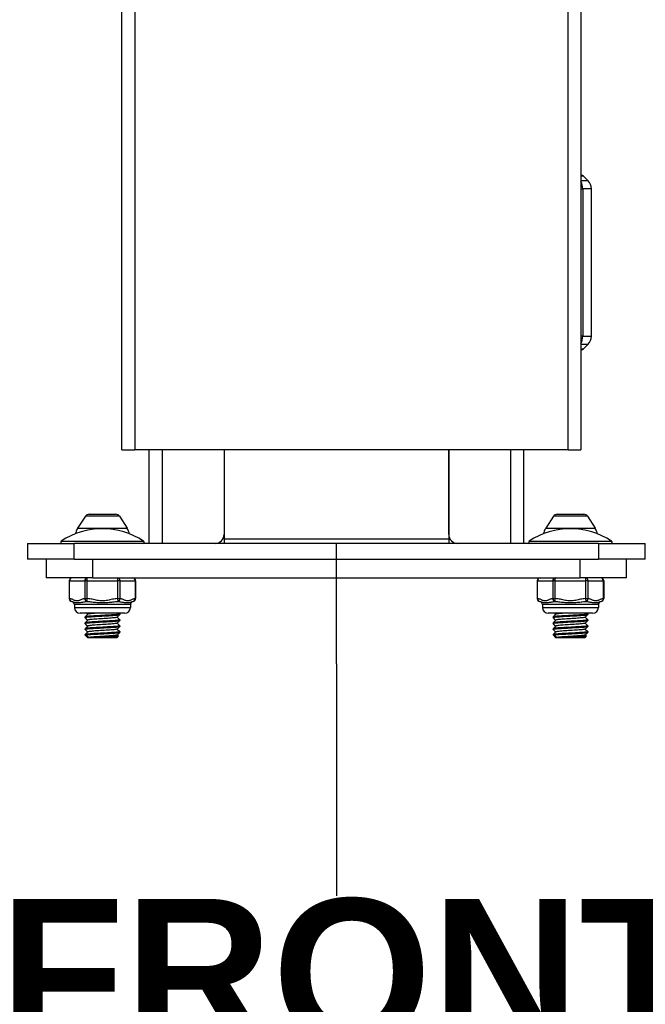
# Model space of a CAD drawing. Header units: inches. Extents: x 0 to 186, y -11 to 121.
# Tile 14 of 93: x 85.73 to 91.44, y 26.81 to 35.79. Entities that reach past the tile are written whole.
import ezdxf

# ---------------------------------------------------------------- set-up
doc = ezdxf.new("R2010")
doc.units = ezdxf.units.IN
doc.header["$LTSCALE"] = 11.141211
doc.header["$MEASUREMENT"] = 0
for name, color, linetype, lineweight in [('Symbols(ANSI)', 7, 'Continuous', 25), ('Visible Edges(ANSI)', 7, 'Continuous', 25), ('Visible Tangent Edges(ANSI)', 7, 'Continuous', 25)]:
    doc.layers.add(name, color=color, linetype=linetype, lineweight=lineweight)
doc.styles.add('Dimension-ANSI', font='arialbd.ttf')

# ---------------------------------------------------------------- blocks, each defined once
blk = doc.blocks.new('Datum Identifier1')
at = {"layer": 'Symbols(ANSI)', "color": 7, "linetype": 'Continuous', "lineweight": 25}
for p, q in [((7.9543, 2.68507), (7.9543, 2.7835)), ((7.9543, 2.68507), (7.9543, 2.67896)), ((7.9543, 2.67896), (7.9543, 2.49491))]:
    blk.add_line(p, q, dxfattribs=at)
at = {"layer": 'Symbols(ANSI)', "color": 7, "insert": (7.67841, 2.37088), "char_height": 0.12, "attachment_point": 7, "style": 'Dimension-ANSI'}
blk.add_mtext('FRONT', dxfattribs=at)

msp = doc.modelspace()

# ---------------------------------------------------------------- linework, layer by layer
at = {"layer": 'Visible Edges(ANSI)'}
for p, q in [((86.6628, 31.8655), (86.6628, 95.2312)), ((90.8508, 95.2312), (90.8508, 31.8655)), ((90.8508, 34.3697), (90.8546, 34.3697)), ((90.8737, 34.3618), (90.915, 34.3205)), ((90.9465, 32.9026), (90.9465, 34.2444)), ((90.8546, 32.7774), (90.8508, 32.7774)), ((90.8737, 32.7852), (90.915, 32.8265)), ((86.6628, 31.8655), (86.7804, 31.8655)), ((90.7333, 31.8655), (86.7804, 31.8655)), ((86.9125, 31.0116), (86.9125, 31.8655)), ((87.5957, 31.8655), (87.5957, 31.0935)), ((87.5957, 31.8655), (87.5957, 31.0539)), ((89.6453, 31.0935), (89.6453, 31.8655)), ((89.6453, 31.8655), (89.6453, 31.0539)), ((90.3284, 31.8655), (90.3284, 31.0116)), ((90.7333, 31.8655), (90.8508, 31.8655)), ((86.33, 31.2591), (86.2597, 31.1493)), ((86.3645, 31.278), (86.6066, 31.278)), ((86.6411, 31.2591), (86.7114, 31.1493)), ((90.5999, 31.2591), (90.5296, 31.1493)), ((90.6344, 31.278), (90.8765, 31.278)), ((90.911, 31.2591), (90.9813, 31.1493)), ((85.8023, 31.0116), (86.2286, 31.0116)), ((85.8023, 31.0116), (85.8023, 30.8681)), ((91.0123, 31.0116), (86.2286, 31.0116)), ((87.5957, 31.0539), (87.5957, 31.0116)), ((89.6453, 31.0539), (89.6453, 31.0116)), ((91.0123, 31.0116), (91.4386, 31.0116)), ((91.4386, 30.8681), (91.4386, 31.0116)), ((86.2286, 30.8681), (85.8023, 30.8681)), ((85.9731, 30.8681), (85.9731, 30.6973)), ((86.2286, 30.8681), (91.0123, 30.8681)), ((91.4386, 30.8681), (91.0123, 30.8681)), ((91.2678, 30.6973), (91.2678, 30.8681)), ((86.3994, 30.6973), (85.9731, 30.6973)), ((86.1822, 30.6704), (86.1822, 30.5087)), ((86.3994, 30.6973), (90.8415, 30.6973)), ((86.7888, 30.6704), (86.7888, 30.5087)), ((90.4521, 30.6704), (90.4521, 30.5087)), ((91.2678, 30.6973), (90.8415, 30.6973)), ((91.0588, 30.6704), (91.0588, 30.5087)), ((86.23, 30.4552), (86.23, 30.4283)), ((86.741, 30.4552), (86.741, 30.4283)), ((90.4999, 30.4552), (90.4999, 30.4283)), ((91.011, 30.4552), (91.011, 30.4283)), ((86.6872, 30.3745), (86.2838, 30.3745)), ((86.3271, 30.3418), (86.3513, 30.3661)), ((86.3508, 30.3655), (86.3418, 30.3745)), ((86.644, 30.3623), (86.6197, 30.3381)), ((86.6382, 30.3745), (86.644, 30.3687)), ((86.6442, 30.3682), (86.6442, 30.3628)), ((90.9572, 30.3745), (90.5537, 30.3745)), ((90.597, 30.3418), (90.6212, 30.3661)), ((90.6207, 30.3655), (90.6117, 30.3745)), ((90.9139, 30.3623), (90.8897, 30.3381)), ((90.9081, 30.3745), (90.9139, 30.3687)), ((90.9141, 30.3682), (90.9141, 30.3628)), ((86.3268, 30.3413), (86.3268, 30.3359)), ((86.3268, 30.2875), (86.3268, 30.2821)), ((86.3508, 30.3117), (86.3271, 30.3354)), ((86.3271, 30.2879), (86.3513, 30.3122)), ((86.3508, 30.2578), (86.3271, 30.2816)), ((86.644, 30.3085), (86.6197, 30.2842)), ((86.6203, 30.3386), (86.644, 30.3149)), ((86.6203, 30.2848), (86.644, 30.261)), ((86.6442, 30.3144), (86.6442, 30.309)), ((90.5967, 30.3413), (90.5967, 30.3359)), ((90.5967, 30.2875), (90.5967, 30.2821)), ((90.6207, 30.3117), (90.597, 30.3354)), ((90.597, 30.2879), (90.6212, 30.3122)), ((90.6207, 30.2578), (90.597, 30.2816)), ((90.9139, 30.3085), (90.8897, 30.2842)), ((90.8902, 30.3386), (90.9139, 30.3149)), ((90.8902, 30.2848), (90.9139, 30.261)), ((90.9141, 30.3144), (90.9141, 30.309)), ((86.3268, 30.2336), (86.3268, 30.2282)), ((86.3268, 30.1798), (86.3268, 30.1777)), ((86.3268, 30.1777), (86.3389, 30.1777)), ((86.3537, 30.1509), (86.3268, 30.1777)), ((86.3271, 30.2341), (86.3513, 30.2584)), ((86.3508, 30.204), (86.3271, 30.2278)), ((86.3271, 30.1803), (86.3513, 30.2046)), ((86.3613, 30.1535), (86.3389, 30.1777)), ((86.644, 30.2547), (86.6197, 30.2304)), ((86.644, 30.2008), (86.6197, 30.1765)), ((86.6203, 30.2309), (86.644, 30.2072)), ((86.6203, 30.1771), (86.6318, 30.1656)), ((86.6442, 30.2606), (86.6442, 30.2551)), ((86.6442, 30.2067), (86.6442, 30.2013)), ((90.5967, 30.2336), (90.5967, 30.2282)), ((90.5967, 30.1798), (90.5967, 30.1777)), ((90.5967, 30.1777), (90.6088, 30.1777)), ((90.6236, 30.1509), (90.5967, 30.1777)), ((90.597, 30.2341), (90.6212, 30.2584)), ((90.6207, 30.204), (90.597, 30.2278)), ((90.597, 30.1803), (90.6212, 30.2046)), ((90.6312, 30.1535), (90.6088, 30.1777)), ((90.9139, 30.2547), (90.8897, 30.2304)), ((90.9139, 30.2008), (90.8897, 30.1765)), ((90.8902, 30.2309), (90.9139, 30.2072)), ((90.8902, 30.1771), (90.9017, 30.1656)), ((90.9141, 30.2606), (90.9141, 30.2551)), ((90.9141, 30.2067), (90.9141, 30.2013)), ((86.6173, 30.1509), (86.3537, 30.1509)), ((86.6173, 30.1509), (86.6318, 30.1653)), ((90.8872, 30.1509), (90.6236, 30.1509)), ((90.8872, 30.1509), (90.9017, 30.1653))]:
    msp.add_line(p, q, dxfattribs=at)
at = {"layer": 'Visible Edges(ANSI)', "flags": 128}
for points in [[(86.6435, 30.3687), (86.6433, 30.3675), (86.6404, 30.3664), (86.6348, 30.3653), (86.6264, 30.3641), (86.6154, 30.363), (86.602, 30.3618), (86.5866, 30.3607), (86.5695, 30.3596), (86.551, 30.3584), (86.5313, 30.3573), (86.5108, 30.3561), (86.4898, 30.355), (86.4688, 30.3539), (86.448, 30.3527), (86.4279, 30.3516), (86.4088, 30.3504), (86.3911, 30.3493), (86.3749, 30.3482), (86.3607, 30.347), (86.3489, 30.3459), (86.3395, 30.3447), (86.3328, 30.3436), (86.3287, 30.3424), (86.3272, 30.3413)], [(86.3272, 30.3354), (86.3273, 30.3366), (86.3305, 30.3377), (86.3364, 30.3388), (86.345, 30.34), (86.356, 30.3411), (86.3692, 30.3423), (86.3844, 30.3434), (86.4013, 30.3446), (86.4199, 30.3457), (86.4396, 30.3468), (86.4602, 30.348), (86.4812, 30.3491), (86.5023, 30.3503), (86.5231, 30.3514), (86.5432, 30.3525), (86.5624, 30.3537), (86.5801, 30.3548), (86.5961, 30.356), (86.61, 30.3571), (86.6218, 30.3582), (86.6313, 30.3594), (86.6383, 30.3605), (86.6426, 30.3617), (86.6442, 30.3628)], [(86.4189, 30.3745), (86.4141, 30.3742), (86.4095, 30.3738), (86.405, 30.3735), (86.4006, 30.3731), (86.3964, 30.3728), (86.3923, 30.3724), (86.3884, 30.3721), (86.3846, 30.3717), (86.3811, 30.3714), (86.3777, 30.371), (86.3745, 30.3706), (86.3715, 30.3703), (86.3686, 30.3699), (86.366, 30.3696), (86.3636, 30.3692), (86.3614, 30.3689), (86.3594, 30.3685), (86.3576, 30.3682), (86.356, 30.3678), (86.3546, 30.3675), (86.3535, 30.3671), (86.3526, 30.3668), (86.3518, 30.3664), (86.3514, 30.3661)], [(90.5971, 30.3354), (90.5972, 30.3366), (90.6004, 30.3377), (90.6063, 30.3388), (90.6149, 30.34), (90.6259, 30.3411), (90.6391, 30.3423), (90.6543, 30.3434), (90.6713, 30.3446), (90.6898, 30.3457), (90.7096, 30.3468), (90.7301, 30.348), (90.7511, 30.3491), (90.7722, 30.3503), (90.793, 30.3514), (90.8132, 30.3525), (90.8323, 30.3537), (90.85, 30.3548), (90.866, 30.356), (90.88, 30.3571), (90.8918, 30.3582), (90.9012, 30.3594), (90.9082, 30.3605), (90.9126, 30.3617), (90.9141, 30.3628)], [(90.9135, 30.3687), (90.9132, 30.3675), (90.9103, 30.3664), (90.9047, 30.3653), (90.8963, 30.3641), (90.8853, 30.363), (90.8719, 30.3618), (90.8565, 30.3607), (90.8394, 30.3596), (90.8209, 30.3584), (90.8012, 30.3573), (90.7807, 30.3561), (90.7597, 30.355), (90.7387, 30.3539), (90.718, 30.3527), (90.6979, 30.3516), (90.6788, 30.3504), (90.661, 30.3493), (90.6448, 30.3482), (90.6306, 30.347), (90.6188, 30.3459), (90.6094, 30.3447), (90.6027, 30.3436), (90.5986, 30.3424), (90.5972, 30.3413)], [(90.6888, 30.3745), (90.684, 30.3742), (90.6794, 30.3738), (90.6749, 30.3735), (90.6705, 30.3731), (90.6663, 30.3728), (90.6622, 30.3724), (90.6583, 30.3721), (90.6546, 30.3717), (90.651, 30.3714), (90.6476, 30.371), (90.6444, 30.3706), (90.6414, 30.3703), (90.6386, 30.3699), (90.6359, 30.3696), (90.6335, 30.3692), (90.6313, 30.3689), (90.6293, 30.3685), (90.6275, 30.3682), (90.6259, 30.3678), (90.6246, 30.3675), (90.6234, 30.3671), (90.6225, 30.3668), (90.6218, 30.3664), (90.6213, 30.3661)], [(86.6437, 30.261), (86.6436, 30.2599), (86.6406, 30.2587), (86.6348, 30.2576), (86.6262, 30.2565), (86.6152, 30.2553), (86.6019, 30.2542), (86.5866, 30.253), (86.5696, 30.2519), (86.5511, 30.2508), (86.5314, 30.2496), (86.5108, 30.2485), (86.4898, 30.2473), (86.4688, 30.2462), (86.448, 30.245), (86.4279, 30.2439), (86.4087, 30.2428), (86.3909, 30.2416), (86.3748, 30.2405), (86.3608, 30.2393), (86.3491, 30.2382), (86.3397, 30.2371), (86.3329, 30.2359), (86.3286, 30.2348), (86.327, 30.2336)], [(86.6436, 30.3149), (86.6434, 30.3137), (86.6406, 30.3126), (86.6348, 30.3114), (86.6263, 30.3103), (86.6152, 30.3091), (86.6019, 30.308), (86.5866, 30.3069), (86.5695, 30.3057), (86.551, 30.3046), (86.5314, 30.3034), (86.5108, 30.3023), (86.4898, 30.3012), (86.4688, 30.3), (86.448, 30.2989), (86.4279, 30.2977), (86.4088, 30.2966), (86.391, 30.2955), (86.3748, 30.2943), (86.3607, 30.2932), (86.349, 30.292), (86.3396, 30.2909), (86.3329, 30.2898), (86.3287, 30.2886), (86.3272, 30.2875)], [(86.3272, 30.2816), (86.3273, 30.2827), (86.3304, 30.2839), (86.3364, 30.285), (86.345, 30.2862), (86.356, 30.2873), (86.3692, 30.2884), (86.3844, 30.2896), (86.4013, 30.2907), (86.4199, 30.2919), (86.4396, 30.293), (86.4602, 30.2941), (86.4812, 30.2953), (86.5023, 30.2964), (86.5231, 30.2976), (86.5432, 30.2987), (86.5624, 30.2998), (86.5801, 30.301), (86.5961, 30.3021), (86.6101, 30.3033), (86.6218, 30.3044), (86.6313, 30.3055), (86.6382, 30.3067), (86.6426, 30.3078), (86.6441, 30.309)], [(86.6196, 30.3381), (86.6175, 30.337), (86.6133, 30.3359), (86.6071, 30.3348), (86.599, 30.3337), (86.589, 30.3327), (86.5775, 30.3316), (86.5645, 30.3305), (86.5503, 30.3294), (86.535, 30.3284), (86.5189, 30.3273), (86.5024, 30.3262), (86.4855, 30.3251), (86.4687, 30.3241), (86.4521, 30.323), (86.4361, 30.3219), (86.4208, 30.3208), (86.4066, 30.3198), (86.3935, 30.3187), (86.382, 30.3176), (86.372, 30.3165), (86.3639, 30.3155), (86.3578, 30.3144), (86.3535, 30.3133), (86.3514, 30.3122)], [(86.6196, 30.2842), (86.6175, 30.2831), (86.6133, 30.2821), (86.6071, 30.281), (86.599, 30.2799), (86.589, 30.2788), (86.5775, 30.2778), (86.5645, 30.2767), (86.5502, 30.2756), (86.535, 30.2745), (86.5189, 30.2735), (86.5024, 30.2724), (86.4855, 30.2713), (86.4687, 30.2702), (86.4521, 30.2692), (86.4361, 30.2681), (86.4208, 30.267), (86.4066, 30.2659), (86.3936, 30.2648), (86.382, 30.2638), (86.372, 30.2627), (86.3639, 30.2616), (86.3578, 30.2605), (86.3536, 30.2595), (86.3514, 30.2584)], [(90.9136, 30.261), (90.9135, 30.2599), (90.9106, 30.2587), (90.9047, 30.2576), (90.8961, 30.2565), (90.8851, 30.2553), (90.8718, 30.2542), (90.8565, 30.253), (90.8395, 30.2519), (90.821, 30.2508), (90.8013, 30.2496), (90.7808, 30.2485), (90.7598, 30.2473), (90.7387, 30.2462), (90.7179, 30.245), (90.6978, 30.2439), (90.6787, 30.2428), (90.6609, 30.2416), (90.6448, 30.2405), (90.6307, 30.2393), (90.619, 30.2382), (90.6097, 30.2371), (90.6028, 30.2359), (90.5985, 30.2348), (90.597, 30.2336)], [(90.9135, 30.3149), (90.9134, 30.3137), (90.9105, 30.3126), (90.9048, 30.3114), (90.8962, 30.3103), (90.8852, 30.3091), (90.8718, 30.308), (90.8565, 30.3069), (90.8394, 30.3057), (90.8209, 30.3046), (90.8013, 30.3034), (90.7807, 30.3023), (90.7598, 30.3012), (90.7387, 30.3), (90.718, 30.2989), (90.6978, 30.2977), (90.6787, 30.2966), (90.6609, 30.2955), (90.6448, 30.2943), (90.6307, 30.2932), (90.6189, 30.292), (90.6096, 30.2909), (90.6028, 30.2898), (90.5986, 30.2886), (90.5971, 30.2875)], [(90.5971, 30.2816), (90.5973, 30.2827), (90.6004, 30.2839), (90.6063, 30.285), (90.6149, 30.2862), (90.6259, 30.2873), (90.6391, 30.2884), (90.6543, 30.2896), (90.6713, 30.2907), (90.6898, 30.2919), (90.7096, 30.293), (90.7301, 30.2941), (90.7511, 30.2953), (90.7722, 30.2964), (90.793, 30.2976), (90.8132, 30.2987), (90.8323, 30.2998), (90.8501, 30.301), (90.866, 30.3021), (90.88, 30.3033), (90.8918, 30.3044), (90.9012, 30.3055), (90.9082, 30.3067), (90.9125, 30.3078), (90.9141, 30.309)], [(90.8895, 30.3381), (90.8874, 30.337), (90.8833, 30.3359), (90.8771, 30.3348), (90.8689, 30.3337), (90.8589, 30.3327), (90.8474, 30.3316), (90.8344, 30.3305), (90.8202, 30.3294), (90.8049, 30.3284), (90.7889, 30.3273), (90.7723, 30.3262), (90.7554, 30.3251), (90.7386, 30.3241), (90.722, 30.323), (90.706, 30.3219), (90.6907, 30.3208), (90.6765, 30.3198), (90.6635, 30.3187), (90.6519, 30.3176), (90.642, 30.3165), (90.6339, 30.3155), (90.6277, 30.3144), (90.6235, 30.3133), (90.6213, 30.3122)], [(90.8895, 30.2842), (90.8874, 30.2831), (90.8832, 30.2821), (90.8771, 30.281), (90.8689, 30.2799), (90.859, 30.2788), (90.8474, 30.2778), (90.8344, 30.2767), (90.8202, 30.2756), (90.8049, 30.2745), (90.7889, 30.2735), (90.7723, 30.2724), (90.7554, 30.2713), (90.7386, 30.2702), (90.722, 30.2692), (90.706, 30.2681), (90.6907, 30.267), (90.6765, 30.2659), (90.6635, 30.2648), (90.6519, 30.2638), (90.642, 30.2627), (90.6339, 30.2616), (90.6277, 30.2605), (90.6235, 30.2595), (90.6213, 30.2584)], [(86.6437, 30.2072), (86.6436, 30.206), (86.6406, 30.2049), (86.6347, 30.2038), (86.6262, 30.2026), (86.6151, 30.2015), (86.6018, 30.2003), (86.5866, 30.1992), (86.5696, 30.1981), (86.5511, 30.1969), (86.5314, 30.1958), (86.5108, 30.1946), (86.4898, 30.1935), (86.4688, 30.1924), (86.448, 30.1912), (86.4278, 30.1901), (86.4087, 30.1889), (86.3909, 30.1878), (86.3749, 30.1866), (86.3609, 30.1855), (86.3491, 30.1844), (86.3397, 30.1832), (86.3328, 30.1821), (86.3285, 30.1809), (86.3269, 30.1798)], [(86.3274, 30.2278), (86.3275, 30.2289), (86.3304, 30.23), (86.3362, 30.2312), (86.3448, 30.2323), (86.3559, 30.2335), (86.3692, 30.2346), (86.3845, 30.2357), (86.4015, 30.2369), (86.4199, 30.238), (86.4396, 30.2392), (86.4602, 30.2403), (86.4812, 30.2414), (86.5023, 30.2426), (86.523, 30.2437), (86.5432, 30.2449), (86.5623, 30.246), (86.5801, 30.2471), (86.5962, 30.2483), (86.6102, 30.2494), (86.6219, 30.2506), (86.6313, 30.2517), (86.6382, 30.2529), (86.6425, 30.254), (86.6441, 30.2551)], [(86.3389, 30.1777), (86.3469, 30.1787), (86.3567, 30.1797), (86.3682, 30.1807), (86.3812, 30.1817), (86.3955, 30.1827), (86.4109, 30.1836), (86.4273, 30.1846), (86.4445, 30.1856), (86.4622, 30.1866), (86.4803, 30.1876), (86.4984, 30.1885), (86.5164, 30.1895), (86.5339, 30.1905), (86.5509, 30.1915), (86.567, 30.1925), (86.582, 30.1934), (86.5959, 30.1944), (86.6082, 30.1954), (86.6188, 30.1964), (86.6276, 30.1974), (86.6346, 30.1984), (86.6396, 30.1993), (86.6427, 30.2003), (86.6439, 30.2013)], [(86.6196, 30.2304), (86.6175, 30.2293), (86.6133, 30.2282), (86.6071, 30.2272), (86.599, 30.2261), (86.589, 30.225), (86.5775, 30.2239), (86.5645, 30.2229), (86.5502, 30.2218), (86.535, 30.2207), (86.519, 30.2196), (86.5024, 30.2185), (86.4855, 30.2175), (86.4687, 30.2164), (86.4521, 30.2153), (86.4361, 30.2142), (86.4208, 30.2132), (86.4066, 30.2121), (86.3936, 30.211), (86.382, 30.2099), (86.372, 30.2089), (86.3639, 30.2078), (86.3577, 30.2067), (86.3536, 30.2056), (86.3514, 30.2046)], [(86.6196, 30.1765), (86.6178, 30.1756), (86.6144, 30.1746), (86.6094, 30.1737), (86.6028, 30.1727), (86.5947, 30.1718), (86.5852, 30.1708), (86.5745, 30.1698), (86.5627, 30.1689), (86.55, 30.1679), (86.5364, 30.167), (86.5222, 30.166), (86.5076, 30.165), (86.4926, 30.1641), (86.4776, 30.1631), (86.4626, 30.1622), (86.448, 30.1612), (86.4338, 30.1603), (86.4203, 30.1593), (86.4076, 30.1583), (86.3959, 30.1574), (86.3852, 30.1564), (86.3758, 30.1555), (86.3678, 30.1545), (86.3613, 30.1535)], [(90.9136, 30.2072), (90.9136, 30.206), (90.9106, 30.2049), (90.9047, 30.2038), (90.8961, 30.2026), (90.885, 30.2015), (90.8718, 30.2003), (90.8565, 30.1992), (90.8395, 30.1981), (90.821, 30.1969), (90.8013, 30.1958), (90.7808, 30.1946), (90.7598, 30.1935), (90.7387, 30.1924), (90.7179, 30.1912), (90.6978, 30.1901), (90.6786, 30.1889), (90.6608, 30.1878), (90.6448, 30.1866), (90.6308, 30.1855), (90.6191, 30.1844), (90.6097, 30.1832), (90.6027, 30.1821), (90.5984, 30.1809), (90.5968, 30.1798)], [(90.5973, 30.2278), (90.5974, 30.2289), (90.6003, 30.23), (90.6062, 30.2312), (90.6147, 30.2323), (90.6258, 30.2335), (90.6391, 30.2346), (90.6544, 30.2357), (90.6714, 30.2369), (90.6899, 30.238), (90.7096, 30.2392), (90.7301, 30.2403), (90.7511, 30.2414), (90.7722, 30.2426), (90.793, 30.2437), (90.8131, 30.2449), (90.8322, 30.246), (90.85, 30.2471), (90.8661, 30.2483), (90.8801, 30.2494), (90.8919, 30.2506), (90.9012, 30.2517), (90.9081, 30.2529), (90.9124, 30.254), (90.914, 30.2551)], [(90.6088, 30.1777), (90.6168, 30.1787), (90.6266, 30.1797), (90.6381, 30.1807), (90.6511, 30.1817), (90.6654, 30.1827), (90.6808, 30.1836), (90.6972, 30.1846), (90.7144, 30.1856), (90.7322, 30.1866), (90.7502, 30.1876), (90.7683, 30.1885), (90.7863, 30.1895), (90.8038, 30.1905), (90.8208, 30.1915), (90.8369, 30.1925), (90.852, 30.1934), (90.8658, 30.1944), (90.8781, 30.1954), (90.8887, 30.1964), (90.8975, 30.1974), (90.9045, 30.1984), (90.9096, 30.1993), (90.9127, 30.2003), (90.9138, 30.2013)], [(90.8895, 30.2304), (90.8874, 30.2293), (90.8832, 30.2282), (90.8771, 30.2272), (90.8689, 30.2261), (90.859, 30.225), (90.8474, 30.2239), (90.8344, 30.2229), (90.8202, 30.2218), (90.8049, 30.2207), (90.7889, 30.2196), (90.7723, 30.2185), (90.7554, 30.2175), (90.7386, 30.2164), (90.722, 30.2153), (90.706, 30.2142), (90.6907, 30.2132), (90.6765, 30.2121), (90.6635, 30.211), (90.6519, 30.2099), (90.642, 30.2089), (90.6338, 30.2078), (90.6277, 30.2067), (90.6235, 30.2056), (90.6213, 30.2046)], [(90.8896, 30.1765), (90.8877, 30.1756), (90.8843, 30.1746), (90.8793, 30.1737), (90.8727, 30.1727), (90.8646, 30.1718), (90.8552, 30.1708), (90.8444, 30.1698), (90.8326, 30.1689), (90.8199, 30.1679), (90.8063, 30.167), (90.7921, 30.166), (90.7775, 30.165), (90.7625, 30.1641), (90.7475, 30.1631), (90.7325, 30.1622), (90.7179, 30.1612), (90.7037, 30.1603), (90.6902, 30.1593), (90.6775, 30.1583), (90.6658, 30.1574), (90.6551, 30.1564), (90.6457, 30.1555), (90.6377, 30.1545), (90.6312, 30.1535)], [(86.6318, 30.1656), (86.6313, 30.1651), (86.6291, 30.1646), (86.6249, 30.1641), (86.6191, 30.1636), (86.6115, 30.1631), (86.6023, 30.1627), (86.5916, 30.1622), (86.5795, 30.1617), (86.5662, 30.1612), (86.5519, 30.1607), (86.5368, 30.1602), (86.5211, 30.1597), (86.5048, 30.1592), (86.4884, 30.1587), (86.4721, 30.1582), (86.4559, 30.1577), (86.4402, 30.1572), (86.4253, 30.1566), (86.4112, 30.1561), (86.3983, 30.1556), (86.3867, 30.1551), (86.3765, 30.1546), (86.368, 30.1541), (86.3613, 30.1535)], [(90.9017, 30.1656), (90.9013, 30.1651), (90.899, 30.1646), (90.8949, 30.1641), (90.889, 30.1636), (90.8814, 30.1631), (90.8722, 30.1627), (90.8615, 30.1622), (90.8494, 30.1617), (90.8362, 30.1612), (90.8219, 30.1607), (90.8067, 30.1602), (90.791, 30.1597), (90.7747, 30.1592), (90.7583, 30.1587), (90.742, 30.1582), (90.7258, 30.1577), (90.7102, 30.1572), (90.6952, 30.1566), (90.6812, 30.1561), (90.6682, 30.1556), (90.6566, 30.1551), (90.6464, 30.1546), (90.6379, 30.1541), (90.6312, 30.1535)]]:
    msp.add_lwpolyline(points, dxfattribs=at)
at = {"layer": 'Visible Edges(ANSI)'}
for centre, radius, start, end in [((90.8546, 34.3428), 0.0269, 45, 90), ((90.8389, 34.2444), 0.1076, 0, 45), ((90.8389, 32.9026), 0.1076, 315, 0), ((90.8546, 32.8043), 0.0269, 270, 315), ((86.3645, 31.237), 0.041, 90, 147.38076), ((86.6066, 31.237), 0.041, 32.61924, 90), ((90.6344, 31.237), 0.041, 90, 147.38076), ((90.8765, 31.237), 0.041, 32.61924, 90), ((86.4855, 30.4736), 0.6724, 56.02365, 123.97635), ((86.4035, 31.0572), 0.1708, 147.38076, 165.91995), ((86.5675, 31.0572), 0.1708, 14.08005, 32.61924), ((87.5137, 31.0935), 0.082, 270, 0), ((89.7272, 31.0935), 0.082, 180, 270), ((90.7554, 30.4736), 0.6724, 56.02365, 123.97635), ((90.6735, 31.0572), 0.1708, 147.38076, 165.91995), ((90.8374, 31.0572), 0.1708, 14.08005, 32.61924), ((86.1157, 31.0223), 0.0108, 123.97635, 270), ((86.8553, 31.0223), 0.0108, 270, 56.02365), ((90.3857, 31.0223), 0.0108, 123.97635, 270), ((91.1252, 31.0223), 0.0108, 270, 56.02365), ((86.2091, 30.6704), 0.0269, 90, 180), ((86.7619, 30.6704), 0.0269, 0, 90), ((90.479, 30.6704), 0.0269, 90, 180), ((91.0319, 30.6704), 0.0269, 0, 90), ((86.2091, 30.5087), 0.0269, 180, 263.59345), ((86.2031, 30.4552), 0.0269, 0, 83.59345), ((86.7679, 30.4552), 0.0269, 96.40655, 180), ((86.7619, 30.5087), 0.0269, 276.40655, 0), ((90.479, 30.5087), 0.0269, 180, 263.59345), ((90.473, 30.4552), 0.0269, 0, 83.59345), ((91.0379, 30.4552), 0.0269, 96.40655, 180), ((91.0319, 30.5087), 0.0269, 276.40655, 0), ((86.2838, 30.4283), 0.0538, 180, 270), ((86.6872, 30.4283), 0.0538, 270, 0), ((90.5537, 30.4283), 0.0538, 180, 270), ((90.9572, 30.4283), 0.0538, 270, 0)]:
    msp.add_arc(centre, radius, start, end, dxfattribs=at)
at = {"layer": 'Visible Tangent Edges(ANSI)'}
for p, q in [((86.7804, 95.2312), (86.7804, 31.8655)), ((90.7333, 31.8655), (90.7333, 95.2312)), ((90.8737, 34.3618), (90.8508, 34.3618)), ((90.8508, 34.3205), (90.915, 34.3205)), ((90.8508, 34.2444), (90.8677, 34.2444)), ((90.9465, 34.2444), (90.8677, 34.2444)), ((90.8677, 34.2444), (90.8677, 32.9026)), ((90.8677, 32.9026), (90.8508, 32.9026)), ((90.8677, 32.9026), (90.9465, 32.9026)), ((90.915, 32.8265), (90.8508, 32.8265)), ((90.8508, 32.7852), (90.8737, 32.7852)), ((87.03, 31.8655), (87.03, 31.0116)), ((90.2109, 31.0116), (90.2109, 31.8655)), ((86.6411, 31.2591), (86.33, 31.2591)), ((90.911, 31.2591), (90.5999, 31.2591)), ((86.2597, 31.1493), (86.7114, 31.1493)), ((90.5296, 31.1493), (90.9813, 31.1493)), ((86.1097, 31.0312), (86.8613, 31.0312)), ((86.2286, 30.8681), (86.2286, 31.0116)), ((87.5957, 31.0539), (89.6453, 31.0539)), ((90.3797, 31.0312), (91.1312, 31.0312)), ((91.0123, 31.0116), (91.0123, 30.8681)), ((86.3994, 30.6973), (86.3994, 30.8681)), ((90.8415, 30.8681), (90.8415, 30.6973)), ((86.1858, 30.6704), (86.1822, 30.6704)), ((86.1858, 30.6704), (86.324, 30.6704)), ((86.1858, 30.5087), (86.1858, 30.6704)), ((86.3473, 30.6704), (86.324, 30.6704)), ((86.324, 30.6704), (86.324, 30.5087)), ((86.3473, 30.6704), (86.3473, 30.6973)), ((86.3473, 30.6704), (86.6237, 30.6704)), ((86.3473, 30.5087), (86.3473, 30.6704)), ((86.6237, 30.6973), (86.6237, 30.6704)), ((86.647, 30.6704), (86.6237, 30.6704)), ((86.6237, 30.6704), (86.6237, 30.5087)), ((86.647, 30.6704), (86.7852, 30.6704)), ((86.647, 30.5087), (86.647, 30.6704)), ((86.7888, 30.6704), (86.7852, 30.6704)), ((86.7852, 30.6704), (86.7852, 30.5087)), ((90.4557, 30.6704), (90.4521, 30.6704)), ((90.4557, 30.6704), (90.5939, 30.6704)), ((90.4557, 30.5087), (90.4557, 30.6704)), ((90.6172, 30.6704), (90.5939, 30.6704)), ((90.5939, 30.6704), (90.5939, 30.5087)), ((90.6172, 30.6704), (90.6172, 30.6973)), ((90.6172, 30.6704), (90.8937, 30.6704)), ((90.6172, 30.5087), (90.6172, 30.6704)), ((90.8937, 30.6973), (90.8937, 30.6704)), ((90.9169, 30.6704), (90.8937, 30.6704)), ((90.8937, 30.6704), (90.8937, 30.5087)), ((90.9169, 30.6704), (91.0552, 30.6704)), ((90.9169, 30.5087), (90.9169, 30.6704)), ((91.0588, 30.6704), (91.0552, 30.6704)), ((91.0552, 30.6704), (91.0552, 30.5087)), ((86.1822, 30.5087), (86.1858, 30.5087)), ((86.741, 30.4552), (86.23, 30.4552)), ((86.324, 30.5087), (86.3473, 30.5087)), ((86.3458, 30.4819), (86.3473, 30.5087)), ((86.6237, 30.5087), (86.6252, 30.4819)), ((86.6237, 30.5087), (86.647, 30.5087)), ((86.7852, 30.5087), (86.7888, 30.5087)), ((90.4521, 30.5087), (90.4557, 30.5087)), ((91.011, 30.4552), (90.4999, 30.4552)), ((90.5939, 30.5087), (90.6172, 30.5087)), ((90.6157, 30.4819), (90.6172, 30.5087)), ((90.8937, 30.5087), (90.8952, 30.4819)), ((90.8937, 30.5087), (90.9169, 30.5087)), ((91.0552, 30.5087), (91.0588, 30.5087)), ((86.23, 30.4283), (86.741, 30.4283)), ((90.4999, 30.4283), (91.011, 30.4283))]:
    msp.add_line(p, q, dxfattribs=at)
at = {"layer": 'Visible Tangent Edges(ANSI)', "flags": 128}
for points in [[(86.324, 30.5087), (86.3182, 30.5077), (86.3124, 30.5062), (86.3067, 30.5043), (86.3009, 30.502), (86.2952, 30.4996), (86.2895, 30.4971), (86.2838, 30.4947), (86.278, 30.4924), (86.2723, 30.4904), (86.2665, 30.4889), (86.2608, 30.4879), (86.2549, 30.4875), (86.2491, 30.4879), (86.2433, 30.4889), (86.2376, 30.4904), (86.2318, 30.4924), (86.2261, 30.4947), (86.2203, 30.4971), (86.2146, 30.4996), (86.2089, 30.502), (86.2031, 30.5043), (86.1974, 30.5062), (86.1916, 30.5077), (86.1858, 30.5087)], [(86.2061, 30.4819), (86.2091, 30.4815), (86.2123, 30.4807), (86.2158, 30.4797), (86.2195, 30.4786), (86.2235, 30.4774), (86.2277, 30.4762), (86.2322, 30.4749), (86.237, 30.4738), (86.2422, 30.4728), (86.2476, 30.4721), (86.2534, 30.4715), (86.2596, 30.4714), (86.2661, 30.4715), (86.2728, 30.4721), (86.2797, 30.4728), (86.2867, 30.4738), (86.2939, 30.4749), (86.3012, 30.4762), (86.3086, 30.4774), (86.316, 30.4786), (86.3235, 30.4797), (86.331, 30.4807), (86.3384, 30.4815), (86.3458, 30.4819)], [(86.3458, 30.4819), (86.3562, 30.4815), (86.3669, 30.4807), (86.3778, 30.4797), (86.389, 30.4786), (86.4004, 30.4774), (86.412, 30.4762), (86.4239, 30.4749), (86.4359, 30.4738), (86.4481, 30.4728), (86.4604, 30.4721), (86.4729, 30.4715), (86.4856, 30.4714), (86.4982, 30.4715), (86.5108, 30.4721), (86.5231, 30.4728), (86.5353, 30.4738), (86.5473, 30.4749), (86.5591, 30.4762), (86.5707, 30.4774), (86.5821, 30.4786), (86.5932, 30.4797), (86.6041, 30.4807), (86.6148, 30.4815), (86.6252, 30.4819)], [(86.6237, 30.5087), (86.6121, 30.5077), (86.6006, 30.5062), (86.5891, 30.5043), (86.5776, 30.502), (86.5661, 30.4996), (86.5547, 30.4971), (86.5433, 30.4947), (86.5318, 30.4924), (86.5203, 30.4904), (86.5088, 30.4889), (86.4972, 30.4879), (86.4855, 30.4875), (86.4739, 30.4879), (86.4623, 30.4889), (86.4508, 30.4904), (86.4393, 30.4924), (86.4278, 30.4947), (86.4164, 30.4971), (86.4049, 30.4996), (86.3934, 30.502), (86.382, 30.5043), (86.3705, 30.5062), (86.3589, 30.5077), (86.3473, 30.5087)], [(86.6252, 30.4819), (86.6326, 30.4815), (86.6401, 30.4807), (86.6476, 30.4797), (86.655, 30.4786), (86.6625, 30.4774), (86.6699, 30.4762), (86.6772, 30.4749), (86.6844, 30.4738), (86.6914, 30.4728), (86.6983, 30.4721), (86.705, 30.4715), (86.7115, 30.4714), (86.7177, 30.4715), (86.7235, 30.4721), (86.729, 30.4728), (86.7341, 30.4738), (86.7389, 30.4749), (86.7434, 30.4762), (86.7476, 30.4774), (86.7516, 30.4786), (86.7553, 30.4797), (86.7587, 30.4807), (86.7619, 30.4815), (86.7649, 30.4819)], [(86.7852, 30.5087), (86.7794, 30.5077), (86.7736, 30.5062), (86.7679, 30.5043), (86.7622, 30.502), (86.7564, 30.4996), (86.7507, 30.4971), (86.745, 30.4947), (86.7393, 30.4924), (86.7335, 30.4904), (86.7278, 30.4889), (86.722, 30.4879), (86.7162, 30.4875), (86.7103, 30.4879), (86.7045, 30.4889), (86.6988, 30.4904), (86.693, 30.4924), (86.6873, 30.4947), (86.6816, 30.4971), (86.6758, 30.4996), (86.6701, 30.502), (86.6644, 30.5043), (86.6586, 30.5062), (86.6528, 30.5077), (86.647, 30.5087)], [(90.5939, 30.5087), (90.5881, 30.5077), (90.5824, 30.5062), (90.5766, 30.5043), (90.5709, 30.502), (90.5651, 30.4996), (90.5594, 30.4971), (90.5537, 30.4947), (90.548, 30.4924), (90.5422, 30.4904), (90.5365, 30.4889), (90.5307, 30.4879), (90.5249, 30.4875), (90.519, 30.4879), (90.5132, 30.4889), (90.5075, 30.4904), (90.5017, 30.4924), (90.496, 30.4947), (90.4903, 30.4971), (90.4845, 30.4996), (90.4788, 30.502), (90.4731, 30.5043), (90.4673, 30.5062), (90.4615, 30.5077), (90.4557, 30.5087)], [(90.476, 30.4819), (90.479, 30.4815), (90.4823, 30.4807), (90.4857, 30.4797), (90.4894, 30.4786), (90.4934, 30.4774), (90.4976, 30.4762), (90.5021, 30.4749), (90.507, 30.4738), (90.5121, 30.4728), (90.5176, 30.4721), (90.5234, 30.4715), (90.5295, 30.4714), (90.536, 30.4715), (90.5427, 30.4721), (90.5496, 30.4728), (90.5566, 30.4738), (90.5638, 30.4749), (90.5711, 30.4762), (90.5785, 30.4774), (90.5859, 30.4786), (90.5934, 30.4797), (90.6009, 30.4807), (90.6083, 30.4815), (90.6157, 30.4819)], [(90.6157, 30.4819), (90.6261, 30.4815), (90.6368, 30.4807), (90.6478, 30.4797), (90.6589, 30.4786), (90.6703, 30.4774), (90.682, 30.4762), (90.6938, 30.4749), (90.7058, 30.4738), (90.718, 30.4728), (90.7303, 30.4721), (90.7428, 30.4715), (90.7555, 30.4714), (90.7682, 30.4715), (90.7807, 30.4721), (90.7931, 30.4728), (90.8052, 30.4738), (90.8172, 30.4749), (90.829, 30.4762), (90.8406, 30.4774), (90.852, 30.4786), (90.8632, 30.4797), (90.8741, 30.4807), (90.8847, 30.4815), (90.8952, 30.4819)], [(90.8937, 30.5087), (90.882, 30.5077), (90.8705, 30.5062), (90.859, 30.5043), (90.8475, 30.502), (90.8361, 30.4996), (90.8246, 30.4971), (90.8132, 30.4947), (90.8017, 30.4924), (90.7902, 30.4904), (90.7787, 30.4889), (90.7671, 30.4879), (90.7555, 30.4875), (90.7438, 30.4879), (90.7322, 30.4889), (90.7207, 30.4904), (90.7092, 30.4924), (90.6977, 30.4947), (90.6863, 30.4971), (90.6748, 30.4996), (90.6634, 30.502), (90.6519, 30.5043), (90.6404, 30.5062), (90.6288, 30.5077), (90.6172, 30.5087)], [(90.8952, 30.4819), (90.9026, 30.4815), (90.91, 30.4807), (90.9175, 30.4797), (90.925, 30.4786), (90.9324, 30.4774), (90.9398, 30.4762), (90.9471, 30.4749), (90.9543, 30.4738), (90.9614, 30.4728), (90.9683, 30.4721), (90.9749, 30.4715), (90.9814, 30.4714), (90.9876, 30.4715), (90.9934, 30.4721), (90.9989, 30.4728), (91.004, 30.4738), (91.0088, 30.4749), (91.0133, 30.4762), (91.0176, 30.4774), (91.0215, 30.4786), (91.0252, 30.4797), (91.0286, 30.4807), (91.0318, 30.4815), (91.0349, 30.4819)], [(91.0552, 30.5087), (91.0493, 30.5077), (91.0436, 30.5062), (91.0378, 30.5043), (91.0321, 30.502), (91.0264, 30.4996), (91.0206, 30.4971), (91.0149, 30.4947), (91.0092, 30.4924), (91.0034, 30.4904), (90.9977, 30.4889), (90.9919, 30.4879), (90.9861, 30.4875), (90.9803, 30.4879), (90.9745, 30.4889), (90.9687, 30.4904), (90.9629, 30.4924), (90.9572, 30.4947), (90.9515, 30.4971), (90.9458, 30.4996), (90.94, 30.502), (90.9343, 30.5043), (90.9285, 30.5062), (90.9227, 30.5077), (90.9169, 30.5087)]]:
    msp.add_lwpolyline(points, dxfattribs=at)
at = {"layer": 'Visible Tangent Edges(ANSI)'}
for centre, major_axis, ratio, start_param, end_param in [((90.7916, 34.2444), (0, 0.1076), 0.707107, 4.712389, 5.39213), ((90.7916, 32.9026), (0, -0.1076), 0.707107, 0.891055, 1.570796), ((86.2091, 30.6704), (0, 0.0269), 0.866025, 0, 1.570796), ((86.3473, 30.6704), (0, 0.0269), 0.866025, 0, 1.570796), ((86.6237, 30.6704), (0, 0.0269), 0.866025, 4.712389, 6.283185), ((86.7619, 30.6704), (0, 0.0269), 0.866025, 4.712389, 6.283185), ((90.479, 30.6704), (0, 0.0269), 0.866025, 0, 1.570796), ((90.6172, 30.6704), (0, 0.0269), 0.866025, 0, 1.570796), ((90.8937, 30.6704), (0, 0.0269), 0.866025, 4.712389, 6.283185), ((91.0319, 30.6704), (0, 0.0269), 0.866025, 4.712389, 6.283185), ((86.2091, 30.5087), (-0.003, -0.0267), 0.864664, 4.809173, 6.283185), ((86.3473, 30.5087), (0.003, -0.0267), 0.864664, 4.615605, 6.089617), ((86.6237, 30.5087), (-0.003, -0.0267), 0.864664, 0.193569, 1.667581), ((86.7619, 30.5087), (0.003, -0.0267), 0.864664, 0, 1.474012), ((90.479, 30.5087), (-0.003, -0.0267), 0.864664, 4.809173, 6.283185), ((90.6172, 30.5087), (0.003, -0.0267), 0.864664, 4.615605, 6.089617), ((90.8937, 30.5087), (-0.003, -0.0267), 0.864664, 0.193569, 1.667581), ((91.0319, 30.5087), (0.003, -0.0267), 0.864664, 0, 1.474012)]:
    msp.add_ellipse(centre, major_axis=major_axis, ratio=ratio, start_param=start_param, end_param=end_param, dxfattribs=at)

# ---------------------------------------------------------------- block references
at = {"layer": 'Symbols(ANSI)', "xscale": 11.14121115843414, "yscale": 11.14121115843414, "zscale": 11.14121115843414}
msp.add_blockref('Datum Identifier1', (0, 0), dxfattribs=at)

doc.saveas('drawing.dxf')
